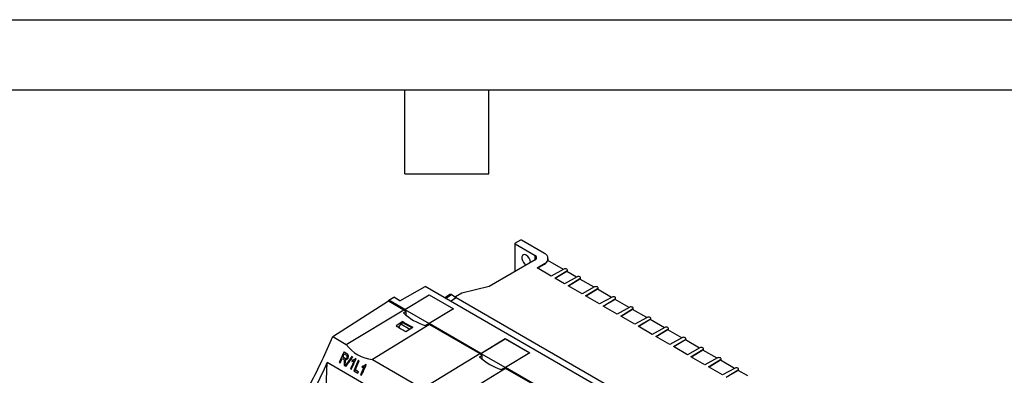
# Model space of a CAD drawing. Header units: millimetres. Extents: x 0 to 1118, y 0 to 864.
# Tile 32 of 42: x 404 to 761, y 735 to 864. Entities that reach past the tile are written whole.
import ezdxf

# ---------------------------------------------------------------- set-up
doc = ezdxf.new("R2010")
doc.units = ezdxf.units.MM
doc.header["$LTSCALE"] = 4
doc.layers.add('TEXT', color=140, linetype='Continuous', lineweight=25)

msp = doc.modelspace()

# ---------------------------------------------------------------- linework, layer by layer
at = {"color": 7, "linetype": 'Continuous'}
msp.add_line((0.01, 863.611), (1117.61, 863.611), dxfattribs=at)
for p, q in [((583.463, 782.49), (583.463, 772.357)), ((585.46, 783.715), (583.551, 782.613)), ((583.551, 782.368), (590.763, 778.204)), ((583.551, 772.408), (583.551, 782.368)), ((594.175, 778.929), (585.884, 783.715)), ((590.763, 776.571), (590.763, 778.204)), ((590.763, 776.571), (574.146, 766.979)), ((591.481, 773.7), (594.175, 775.255)), ((591.661, 773.596), (594.175, 775.048)), ((594.175, 775.255), (594.175, 775.048)), ((601.018, 773.113), (595.399, 776.357)), ((595.493, 776.303), (595.493, 777.092)), ((596.647, 770.718), (591.481, 773.7)), ((601.203, 773.214), (596.647, 770.718)), ((597.939, 769.972), (602.263, 772.602)), ((602.263, 772.395), (598.114, 769.871)), ((602.263, 772.602), (602.263, 772.395)), ((605.796, 770.355), (602.263, 772.395)), ((602.469, 772.276), (602.469, 772.9)), ((601.424, 767.96), (597.939, 769.972)), ((605.98, 770.456), (601.424, 767.96)), ((602.717, 767.214), (607.041, 769.844)), ((607.788, 764.286), (602.717, 767.214)), ((607.041, 769.637), (602.892, 767.113)), ((607.041, 769.844), (607.041, 769.637)), ((612.16, 766.681), (607.041, 769.637)), ((607.247, 769.518), (607.247, 770.142)), ((541.761, 761.766), (550.908, 766.953)), ((543.574, 758.611), (552.382, 763.969)), ((543.574, 758.601), (552.382, 763.959)), ((621.471, 726.218), (550.908, 766.953)), ((552.382, 763.969), (561.241, 758.855)), ((552.382, 763.959), (552.382, 763.969)), ((552.382, 763.959), (561.232, 758.85)), ((559.931, 764.03), (558.07, 762.819)), ((558.373, 762.644), (560.442, 763.991)), ((560.442, 763.991), (562.211, 762.97)), ((564.247, 764.529), (561.879, 763.162)), ((574.146, 766.979), (564.247, 764.529)), ((612.344, 766.782), (607.788, 764.286)), ((609.081, 763.54), (613.404, 766.17)), ((613.404, 765.963), (609.256, 763.439)), ((613.404, 766.17), (613.404, 765.963)), ((618.524, 763.008), (613.404, 765.963)), ((613.61, 765.844), (613.61, 766.468)), ((517.428, 748.808), (537.671, 761.74)), ((537.671, 761.74), (543.204, 758.546)), ((537.803, 761.664), (537.807, 761.94)), ((537.807, 761.94), (539.541, 763.048)), ((543.574, 758.611), (537.807, 761.94)), ((541.761, 761.766), (539.541, 763.048)), ((560.169, 761.607), (562.211, 762.97)), ((562.211, 762.97), (562.211, 762.905)), ((562.211, 762.905), (647.572, 713.627)), ((614.152, 760.613), (609.081, 763.54)), ((618.708, 763.109), (614.152, 760.613)), ((615.445, 759.866), (619.768, 762.496)), ((619.768, 762.289), (615.62, 759.765)), ((619.768, 762.496), (619.768, 762.289)), ((624.888, 759.334), (619.768, 762.289)), ((619.974, 762.17), (619.974, 762.794)), ((522.344, 745.97), (543.204, 758.546)), ((543.574, 758.601), (543.574, 758.611)), ((543.574, 758.601), (552.421, 753.494)), ((543.911, 757.903), (543.911, 756.67)), ((561.241, 758.855), (552.421, 753.504)), ((620.516, 756.939), (615.445, 759.866)), ((625.072, 759.435), (620.516, 756.939)), ((621.809, 756.192), (626.132, 758.823)), ((626.132, 758.615), (621.984, 756.091)), ((626.132, 758.823), (626.132, 758.615)), ((631.252, 755.66), (626.132, 758.615)), ((626.338, 758.496), (626.338, 759.121)), ((552.517, 753.17), (531.821, 740.499)), ((542.904, 754.245), (540.43, 752.741)), ((542.13, 753.38), (541.257, 752.18)), ((542.13, 753.38), (542.908, 753.829)), ((542.13, 753.38), (545.334, 751.53)), ((542.904, 753.827), (542.904, 754.245)), ((546.092, 751.991), (542.908, 753.829)), ((571.151, 742.691), (552.421, 753.504)), ((552.421, 753.504), (552.421, 753.494)), ((552.517, 753.17), (570.781, 742.626)), ((626.88, 753.265), (621.809, 756.192)), ((631.436, 755.761), (626.88, 753.265)), ((628.173, 752.519), (632.496, 755.149)), ((632.496, 754.941), (628.348, 752.418)), ((632.496, 755.149), (632.496, 754.941)), ((637.616, 751.986), (632.496, 754.941)), ((632.702, 754.822), (632.702, 755.447)), ((543.965, 750.698), (546.44, 752.202)), ((633.244, 749.591), (628.173, 752.519)), ((637.8, 752.087), (633.244, 749.591)), ((634.537, 748.845), (638.86, 751.475)), ((638.86, 751.268), (634.712, 748.744)), ((638.86, 751.475), (638.86, 751.268)), ((643.98, 748.312), (638.86, 751.268)), ((639.066, 751.149), (639.066, 751.773)), ((517.428, 748.808), (522.344, 745.97)), ((571.151, 742.691), (579.959, 748.049)), ((571.152, 742.681), (579.959, 748.039)), ((579.959, 748.049), (588.818, 742.935)), ((579.959, 748.049), (579.959, 748.039)), ((579.959, 748.039), (588.809, 742.93)), ((639.608, 745.917), (634.537, 748.845)), ((644.164, 748.413), (639.608, 745.917)), ((640.901, 745.171), (645.224, 747.801)), ((645.224, 747.594), (641.076, 745.07)), ((645.224, 747.801), (645.224, 747.594)), ((650.344, 744.638), (645.224, 747.594)), ((645.43, 747.475), (645.43, 748.099)), ((521.493, 743.165), (519.835, 739.448)), ((521.063, 741.35), (521.601, 742.556)), ((522.561, 742.549), (521.493, 743.165)), ((521.493, 743.165), (521.538, 743.151)), ((522.605, 742.535), (521.538, 743.151)), ((521.601, 742.556), (522.388, 742.102)), ((522.561, 742.549), (522.605, 742.535)), ((549.921, 730.05), (570.781, 742.626)), ((571.152, 742.681), (571.151, 742.691)), ((571.152, 742.681), (579.998, 737.574)), ((588.818, 742.935), (579.998, 737.584)), ((645.972, 742.243), (640.901, 745.171)), ((650.528, 744.739), (645.972, 742.243)), ((647.265, 741.497), (651.588, 744.127)), ((651.588, 743.92), (647.44, 741.396)), ((651.588, 744.127), (651.588, 743.92)), ((656.708, 740.965), (651.588, 743.92)), ((651.794, 743.801), (651.794, 744.425)), ((514.917, 727.049), (515.434, 739.354)), ((586.344, 698.418), (515.434, 739.354)), ((519.835, 739.448), (520.137, 739.274)), ((520.137, 739.274), (520.869, 740.915)), ((520.137, 739.274), (520.175, 739.262)), ((520.869, 740.915), (521.254, 740.693)), ((521.771, 740.941), (521.063, 741.35)), ((521.063, 741.35), (521.115, 741.334)), ((521.823, 740.925), (521.115, 741.334)), ((521.624, 739.415), (521.605, 738.426)), ((521.823, 740.925), (521.771, 740.941)), ((521.823, 740.395), (521.874, 740.379)), ((521.936, 740.112), (521.986, 740.096)), ((521.948, 738.228), (521.976, 739.49)), ((524.397, 741.55), (521.969, 738.155)), ((521.976, 739.49), (522.024, 739.475)), ((522.201, 738.021), (524.628, 741.416)), ((522.961, 741.03), (523.012, 741.014)), ((525.187, 740.062), (523.873, 737.117)), ((524.174, 736.943), (525.855, 740.708)), ((524.518, 740.266), (524.324, 739.831)), ((524.324, 739.831), (524.376, 739.815)), ((524.628, 741.416), (524.397, 741.55)), ((524.397, 741.55), (524.441, 741.536)), ((524.672, 741.403), (524.441, 741.536)), ((524.628, 741.416), (524.672, 741.403)), ((526.701, 740.159), (525.042, 736.442)), ((525.538, 736.702), (527.003, 739.985)), ((525.855, 740.708), (525.659, 740.821)), ((525.659, 740.821), (525.703, 740.808)), ((525.899, 740.695), (525.703, 740.808)), ((525.855, 740.708), (525.899, 740.695)), ((527.003, 739.985), (526.701, 740.159)), ((526.701, 740.159), (526.746, 740.145)), ((527.047, 739.971), (526.746, 740.145)), ((527.003, 739.985), (527.047, 739.971)), ((527.873, 734.808), (529.553, 738.573)), ((529.553, 738.573), (529.357, 738.686)), ((529.357, 738.686), (529.401, 738.673)), ((529.597, 738.56), (529.401, 738.673)), ((529.553, 738.573), (529.597, 738.56)), ((531.821, 740.499), (549.921, 730.05)), ((571.488, 741.983), (571.488, 740.751)), ((652.336, 738.57), (647.265, 741.497)), ((656.892, 741.066), (652.336, 738.57)), ((653.629, 737.823), (657.952, 740.453)), ((657.952, 740.246), (653.804, 737.722)), ((657.952, 740.453), (657.952, 740.246)), ((663.072, 737.291), (657.952, 740.246)), ((658.158, 740.127), (658.158, 740.751)), ((521.605, 738.426), (521.948, 738.228)), ((521.948, 738.228), (521.987, 738.216)), ((521.969, 738.155), (522.201, 738.021)), ((522.201, 738.021), (522.239, 738.01)), ((523.873, 737.117), (524.174, 736.943)), ((524.213, 736.931), (524.174, 736.943)), ((525.042, 736.442), (526.552, 735.57)), ((526.746, 736.005), (525.538, 736.702)), ((525.538, 736.702), (525.582, 736.688)), ((526.789, 735.991), (525.582, 736.688)), ((526.552, 735.57), (526.746, 736.005)), ((526.552, 735.57), (526.591, 735.558)), ((526.746, 736.005), (526.789, 735.991)), ((528.885, 737.927), (527.571, 734.982)), ((528.216, 738.131), (528.023, 737.696)), ((528.023, 737.696), (528.074, 737.68)), ((580.094, 737.25), (559.398, 724.579)), ((598.728, 726.771), (579.998, 737.584)), ((579.998, 737.584), (579.998, 737.574)), ((598.358, 726.706), (580.094, 737.25)), ((658.7, 734.896), (653.629, 737.823)), ((663.256, 737.392), (658.7, 734.896)), ((659.993, 734.149), (664.316, 736.78)), ((664.316, 736.572), (660.168, 734.048)), ((664.316, 736.78), (664.316, 736.572)), ((667.849, 734.533), (664.316, 736.572)), ((664.522, 736.453), (664.522, 737.078)), ((527.571, 734.982), (527.873, 734.808)), ((527.911, 734.796), (527.873, 734.808))]:
    msp.add_line(p, q)
at = {"flags": 128}
for points in [[(587.581, 778.286), (587.037, 778.489), (586.559, 778.446), (586.204, 778.162), (586.015, 777.672), (586.015, 777.034), (586.204, 776.325), (586.559, 775.631), (587.037, 775.036), (587.478, 774.675)], [(602.263, 772.602), (602.417, 772.742), (602.469, 772.906), (602.41, 773.068), (602.249, 773.206), (602.011, 773.299), (601.729, 773.333), (601.446, 773.303), (601.203, 773.214)], [(607.041, 769.844), (607.195, 769.984), (607.246, 770.148), (607.188, 770.31), (607.027, 770.448), (606.788, 770.541), (606.506, 770.575), (606.223, 770.545), (605.98, 770.456)], [(613.404, 766.17), (613.559, 766.311), (613.61, 766.474), (613.551, 766.637), (613.391, 766.774), (613.152, 766.867), (612.87, 766.901), (612.587, 766.872), (612.344, 766.782)], [(619.768, 762.496), (619.923, 762.637), (619.974, 762.8), (619.915, 762.963), (619.755, 763.101), (619.516, 763.193), (619.234, 763.227), (618.951, 763.198), (618.708, 763.109)], [(626.132, 758.823), (626.287, 758.963), (626.338, 759.126), (626.279, 759.289), (626.119, 759.427), (625.88, 759.52), (625.598, 759.554), (625.315, 759.524), (625.072, 759.435)], [(632.496, 755.149), (632.651, 755.289), (632.702, 755.452), (632.643, 755.615), (632.483, 755.753), (632.244, 755.846), (631.962, 755.88), (631.679, 755.85), (631.436, 755.761)], [(638.86, 751.475), (639.015, 751.615), (639.066, 751.779), (639.007, 751.941), (638.847, 752.079), (638.608, 752.172), (638.326, 752.206), (638.043, 752.176), (637.8, 752.087)], [(645.224, 747.801), (645.379, 747.941), (645.43, 748.105), (645.371, 748.267), (645.211, 748.405), (644.972, 748.498), (644.69, 748.532), (644.407, 748.502), (644.164, 748.413)], [(651.588, 744.127), (651.743, 744.268), (651.794, 744.431), (651.735, 744.594), (651.575, 744.731), (651.336, 744.824), (651.054, 744.858), (650.771, 744.828), (650.528, 744.739)], [(521.254, 740.693), (521.446, 740.55), (521.545, 740.397), (521.614, 740.1), (521.624, 739.415)], [(522.12, 740.802), (522.098, 740.804), (521.823, 740.925)], [(657.952, 740.453), (658.107, 740.594), (658.158, 740.757), (658.099, 740.92), (657.939, 741.058), (657.7, 741.15), (657.418, 741.184), (657.135, 741.155), (656.892, 741.066)], [(664.316, 736.78), (664.471, 736.92), (664.522, 737.083), (664.463, 737.246), (664.302, 737.384), (664.064, 737.477), (663.782, 737.511), (663.499, 737.481), (663.256, 737.392)]]:
    msp.add_lwpolyline(points, dxfattribs=at)
for centre, radius, start, end in [((583.597, 782.49), 0.131, 110.78342, 249.21658), ((585.672, 783.306), 0.461, 62.60967, 117.39033), ((585.743, 775.382), 3.437, 4.48899, 57.65895), ((590.454, 777.388), 0.873, 290.78342, 69.21658), ((593.478, 777.092), 1.965, 290.78342, 69.21658), ((592.977, 777.394), 2.635, 297.03735, 336.81337), ((560.164, 763.627), 0.458, 52.60782, 120.15318), ((641.748, 638.649), 147.532, 122.62346, 123.55768), ((557.106, 772.583), 20.691, 227.36768, 252.6377), ((563.471, 780.149), 29.622, 226.82838, 228.6761), ((555.085, 771.247), 20.915, 234.38142, 245.58471), ((555.301, 765.998), 13.127, 254.57339, 257.75237), ((552.654, 769.818), 21.002, 234.40466, 245.56164), ((533.124, 753.7), 13.265, 215.64309, 264.36229), ((337.638, 823.265), 200.938, 335.93697, 336.31367), ((522.082, 741.611), 1.054, 326.54671, 62.97105), ((522.124, 741.592), 1.059, 326.92947, 62.99854), ((591.048, 764.229), 29.622, 226.82838, 228.6761), ((336.535, 823.759), 202.147, 335.29167, 335.80156), ((522.127, 741.369), 0.557, 230.2777, 342.52838), ((522.055, 741.316), 0.95, 255.8923, 342.46172), ((520.962, 739.889), 0.999, 12.89564, 30.43091), ((522.107, 741.298), 0.948, 255.78607, 342.58912), ((521.017, 739.876), 0.994, 12.772, 30.38768), ((518.59, 739.581), 3.387, 358.45257, 9.01052), ((518.693, 739.582), 3.333, 358.16043, 8.87495), ((522.079, 741.519), 0.66, 331.27861, 62.10016), ((341.199, 821.144), 201.46, 335.29071, 336.46362), ((524.255, 741.816), 1.986, 271.99295, 297.96978), ((524.324, 741.651), 1.836, 271.60478, 297.34023), ((524.289, 742.186), 1.934, 276.82052, 315.12267), ((342.483, 820.418), 201.335, 335.42576, 336.44879), ((527.987, 740.051), 1.934, 276.82052, 315.12267), ((584.683, 756.663), 20.691, 227.36768, 252.6377), ((342.614, 820.21), 202.518, 335.29187, 335.42665), ((344.897, 819.009), 201.46, 335.29071, 336.46362), ((527.953, 739.681), 1.986, 271.99295, 297.96978), ((528.023, 739.516), 1.836, 271.60478, 297.34023), ((582.879, 750.078), 13.127, 254.57339, 257.75237)]:
    msp.add_arc(centre, radius, start, end)
for centre, major_axis, ratio, start_param, end_param in [((-445.041, 163.13), (1173.198, 726.688), 0.0199819, 5.7013468, 5.7026426), ((-508.711, 199.887), (1258.125, 677.635), 0.0199841, 5.70296, 5.7042557), ((448.562, 758.667), (59.242, 104.36), 0.5521621, 4.7671322, 4.9258645), ((448.543, 758.678), (56.09, 106.149), 0.5718026, 4.7497172, 4.8306582), ((454.52, 755.228), (-5.55, 135.353), 0.4977957, 4.5659907, 4.5753559), ((452.942, 756.138), (87.861, 86.409), 0.5229075, 5.0147508, 5.0499224), ((-417.463, 147.21), (1173.198, 726.688), 0.0199819, 5.7013468, 5.7026426), ((-481.134, 183.967), (1258.125, 677.635), 0.0199841, 5.70296, 5.7042557)]:
    msp.add_ellipse(centre, major_axis=major_axis, ratio=ratio, start_param=start_param, end_param=end_param)
at = {"layer": 'TEXT'}
for p, q in [((25.4, 838.2), (1092.2, 838.2)), ((543.56, 807.72), (543.56, 838.2)), ((574.04, 807.72), (574.04, 838.2)), ((543.56, 807.72), (574.04, 807.72))]:
    msp.add_line(p, q, dxfattribs=at)

doc.saveas('drawing.dxf')
